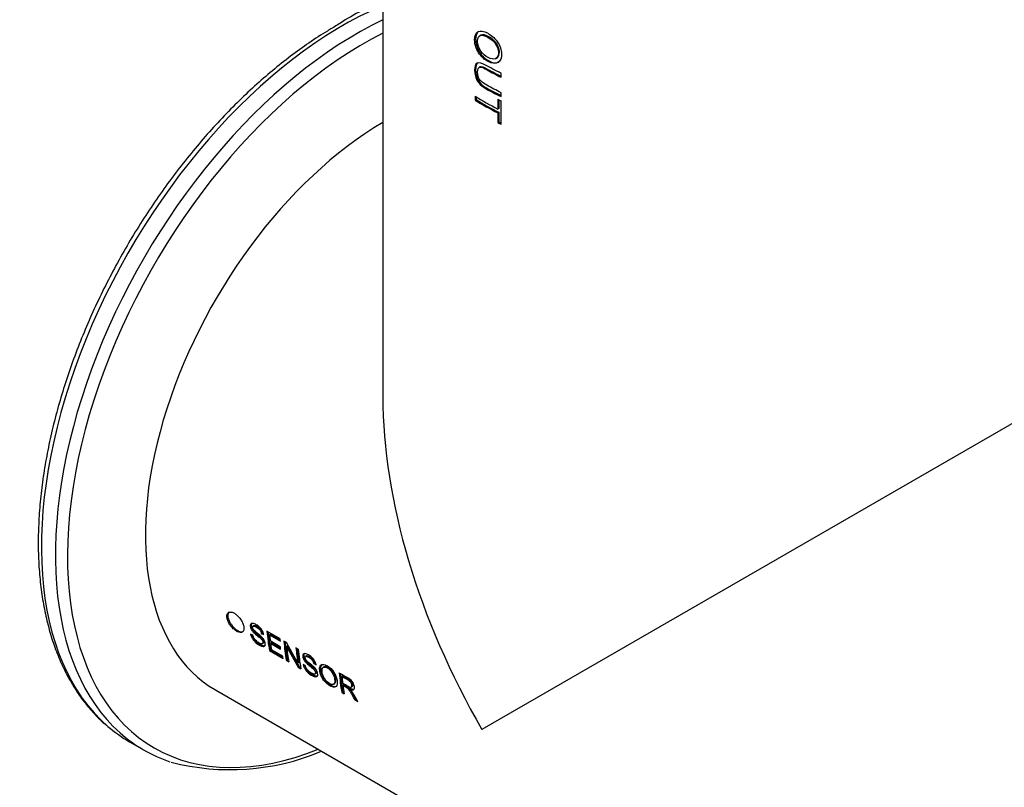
# Paper-space layout 'Invenitec-A4' of a CAD drawing. Header units: millimetres. Extents: x -40 to 256, y -55 to 236.
# Tile 4 of 7: x 170 to 207, y 118 to 147. Entities that reach past the tile are written whole.
import ezdxf

# ---------------------------------------------------------------- set-up
doc = ezdxf.new("R2010")
doc.units = ezdxf.units.MM
doc.layers.add('Default', color=7, linetype='Continuous')
doc.layers.add('FET-20T-20T', color=7, linetype='Continuous')

# ---------------------------------------------------------------- blocks, each defined once
blk = doc.blocks.new('SE5')
at = {"layer": 'FET-20T-20T', "color": 7, "linetype": 'Continuous'}
for p, q in [((223.387, 130.642), (223.387, 103.598)), ((227.065, 117.177), (227.028, 117.156)), ((227.644, 116.307), (227.677, 116.329)), ((227.043, 115.989), (227.007, 115.969)), ((227.829, 115.597), (227.829, 115.743)), ((226.85, 114.882), (226.85, 114.736)), ((226.886, 114.756), (226.85, 114.736)), ((226.886, 114.86), (226.886, 114.756)), ((227.709, 114.768), (227.709, 114.403)), ((227.742, 114.752), (227.742, 114.425)), ((227.829, 114.871), (227.829, 115.017)), ((227.829, 113.832), (227.829, 114.708)), ((227.742, 114.425), (227.709, 114.403)), ((227.742, 114.279), (227.709, 114.257)), ((227.742, 114.279), (227.742, 113.914)), ((227.709, 114.257), (227.709, 113.892)), ((227.742, 113.914), (227.709, 113.892)), ((248.787, 103.598), (227.107, 91.081)), ((218.548, 94.984), (218.512, 94.959)), ((218.858, 94.716), (218.822, 94.691)), ((218.822, 94.691), (218.909, 94.648)), ((218.858, 94.716), (218.896, 94.697)), ((219.53, 94.485), (219.034, 94.771)), ((218.505, 94.619), (218.42, 94.661)), ((218.868, 94.304), (218.903, 94.331)), ((219.168, 94.656), (219.132, 94.632)), ((219.132, 94.632), (219.538, 94.398)), ((219.536, 94.187), (219.157, 94.406)), ((219.168, 94.656), (219.533, 94.445)), ((219.203, 94.346), (219.168, 94.32)), ((219.168, 94.32), (219.547, 94.101)), ((219.203, 94.346), (219.541, 94.151)), ((219.764, 94.35), (219.671, 94.403)), ((220.193, 93.567), (219.764, 94.35)), ((219.162, 94.071), (219.127, 94.043)), ((219.127, 94.043), (219.639, 93.748)), ((219.162, 94.071), (219.63, 93.8)), ((219.625, 93.832), (219.204, 94.075)), ((219.808, 94.219), (219.773, 94.194)), ((219.773, 94.194), (220.211, 93.418)), ((219.808, 94.219), (220.245, 93.445)), ((220.211, 94.092), (220.124, 94.142)), ((219.799, 93.703), (219.764, 93.676)), ((219.764, 93.676), (219.851, 93.625)), ((219.799, 93.703), (219.842, 93.678)), ((220.228, 93.594), (220.193, 93.567)), ((220.518, 93.847), (220.482, 93.822)), ((220.828, 93.578), (220.793, 93.553)), ((220.828, 93.578), (220.866, 93.559)), ((220.245, 93.445), (220.211, 93.418)), ((220.211, 93.418), (220.304, 93.364)), ((220.245, 93.445), (220.295, 93.416)), ((220.475, 93.482), (220.391, 93.523)), ((220.793, 93.553), (220.879, 93.51)), ((221.182, 93.435), (221.147, 93.41)), ((220.837, 93.166), (220.873, 93.194)), ((221.883, 93.094), (221.848, 93.069)), ((217.098, 92.564), (259.829, 67.893)), ((221.544, 92.781), (221.579, 92.808)), ((221.877, 92.503), (221.842, 92.476)), ((221.842, 92.476), (221.933, 92.423)), ((221.877, 92.503), (221.924, 92.476)), ((221.92, 92.767), (221.885, 92.741)), ((222.184, 92.622), (222.149, 92.596)), ((222.207, 92.675), (222.242, 92.701)), ((222.368, 92.22), (222.333, 92.192)), ((222.333, 92.192), (222.447, 92.127)), ((222.368, 92.22), (222.406, 92.197)), ((213.874, 90.615), (214.401, 90.311))]:
    blk.add_line(p, q, dxfattribs=at)
for centre, radius, start, end in [((226.621, 110.239), 8.831, 111.6266, 124.0623), ((217.653, 98.406), 8.838, 255.495, 292.5612)]:
    blk.add_arc(centre, radius, start, end, dxfattribs=at)
for centre, major_axis, start_param, end_param in [((221.874, 104.471), (-8, -13.856), 3.792871, 6.17484), ((222.401, 104.167), (8, 13.856), 0.698127, 3.023663), ((222.667, 104.014), (-7.868, -13.628), 3.862212, 6.283185), ((236.087, 119.914), (-12.7, 0), 0.756339, 0.850402), ((236.087, 119.768), (-12.7, 0), 0.756339, 0.850402), ((236.087, 119.768), (-12.65, 0), 0.756339, 0.850402), ((236.087, 120.279), (-12.7, 0), 0.850402, 0.862887), ((236.087, 119.403), (-12.65, 0), 0.850402, 0.859499), ((223.448, 103.563), (-6.35, -10.999), 3.933811, 6.283185), ((236.087, 119.403), (-12.7, 0), 0.850402, 0.862887), ((236.087, 96.266), (8.98, -15.554), 3.926991, 4.712389), ((227.97, 100.952), (-6.35, -10.999), -0.686789, -0.610684), ((227.97, 100.952), (-6.325, -10.955), -0.681954, -0.610684), ((228.061, 100.899), (-6.35, -10.999), -0.677871, -0.654563), ((228.061, 100.899), (-6.35, -10.999), -0.645595, -0.619652), ((228.607, 100.584), (-6.35, -10.999), -0.686789, -0.610684), ((228.607, 100.584), (-6.325, -10.955), -0.679804, -0.610684), ((228.694, 100.534), (-6.35, -10.999), -0.670423, -0.610684), ((229.061, 100.322), (-6.35, -10.999), -0.686789, -0.62705), ((229.061, 100.322), (-6.325, -10.955), -0.681954, -0.62705), ((229.147, 100.272), (-6.35, -10.999), -0.686789, -0.610684), ((230.686, 99.384), (-6.35, -10.999), -0.686789, -0.610684), ((230.686, 99.384), (-6.325, -10.955), -0.681723, -0.610684), ((230.776, 99.332), (-6.35, -10.999), -0.678378, -0.653145), ((230.776, 99.332), (-6.35, -10.999), -0.644429, -0.610684), ((221.874, 104.471), (-8, -13.856), 6.17484, 6.283185), ((222.401, 104.167), (8, 13.856), 3.023663, 3.258454), ((222.667, 104.014), (-7.868, -13.628), 0, 0.631699)]:
    blk.add_ellipse(centre, major_axis=major_axis, ratio=0.57735, start_param=start_param, end_param=end_param, dxfattribs=at)
for points, knots in [([(221.674, 117.555), (221.539, 117.476), (221.208, 117.28), (220.608, 116.889), (219.923, 116.395), (219.239, 115.851), (218.568, 115.267), (217.908, 114.643), (217.264, 113.981), (216.636, 113.284), (216.028, 112.555), (215.442, 111.796), (214.88, 111.01), (214.343, 110.2), (213.834, 109.369), (213.355, 108.52), (212.907, 107.655), (212.492, 106.78), (212.112, 105.895), (211.767, 105.006), (211.46, 104.114), (211.191, 103.223), (210.962, 102.337), (210.774, 101.459), (210.626, 100.591), (210.52, 99.737), (210.457, 98.9), (210.436, 98.083), (210.458, 97.29), (210.524, 96.522), (210.632, 95.783), (210.784, 95.076), (210.977, 94.404), (211.213, 93.77), (211.489, 93.175), (211.805, 92.624), (212.159, 92.115), (212.549, 91.663), (212.847, 91.359), (213.004, 91.236), (213.017, 91.226)], [0, 0, 0, 0, 0.014447, 0.041833, 0.069213, 0.096584, 0.123946, 0.151299, 0.178641, 0.205976, 0.233302, 0.260623, 0.287938, 0.31525, 0.34256, 0.36987, 0.39718, 0.424492, 0.451808, 0.479128, 0.506455, 0.53379, 0.561134, 0.588489, 0.615855, 0.643234, 0.670626, 0.698029, 0.725442, 0.752862, 0.780281, 0.807691, 0.835076, 0.862423, 0.889711, 0.916919, 0.94403, 0.971032, 0.997922, 1, 1, 1, 1]), ([(227.341, 116.188), (227.471, 116.12), (227.607, 116.095), (227.801, 116.198), (227.85, 116.323), (227.844, 116.62), (227.786, 116.794), (227.579, 117.086), (227.442, 117.194), (227.183, 117.333), (227.054, 117.36), (226.875, 117.264), (226.831, 117.143), (226.838, 116.848), (226.889, 116.668), (227.081, 116.369), (227.211, 116.257), (227.341, 116.188)], [0, 0, 0, 0, 0.125, 0.125, 0.25, 0.25, 0.375, 0.375, 0.5, 0.5, 0.625, 0.625, 0.75, 0.75, 0.875, 0.875, 1, 1, 1, 1]), ([(226.998, 117.331), (226.91, 117.282), (226.868, 117.161), (226.874, 116.868), (226.925, 116.689), (227.116, 116.389), (227.245, 116.277), (227.375, 116.209)], [0.6260307, 0.6260307, 0.6260307, 0.6260307, 0.75, 0.75, 0.875, 0.875, 1, 1, 1, 1]), ([(227.342, 116.339), (227.44, 116.288), (227.543, 116.261), (227.696, 116.327), (227.735, 116.421), (227.725, 116.647), (227.675, 116.782), (227.509, 116.994), (227.406, 117.062), (227.212, 117.166), (227.114, 117.195), (226.971, 117.132), (226.936, 117.042), (226.943, 116.818), (226.991, 116.683), (227.144, 116.466), (227.244, 116.39), (227.342, 116.339)], [0, 0, 0, 0, 0.125, 0.125, 0.25, 0.25, 0.375, 0.375, 0.5, 0.5, 0.625, 0.625, 0.75, 0.75, 0.875, 0.875, 1, 1, 1, 1]), ([(227.676, 116.329), (227.737, 116.37), (227.768, 116.456), (227.758, 116.669), (227.708, 116.804), (227.542, 117.015), (227.44, 117.083), (227.246, 117.187), (227.148, 117.215), (227.073, 117.182), (227.069, 117.179), (227.065, 117.177)], [0.1383103, 0.1383103, 0.1383103, 0.1383103, 0.25, 0.25, 0.375, 0.375, 0.5, 0.5, 0.625, 0.625, 0.6327975, 0.6327975, 0.6327975, 0.6327975]), ([(227.829, 115.743), (227.617, 115.848), (227.411, 115.963), (227.113, 116.121), (227.006, 116.166), (226.858, 116.095), (226.836, 115.984), (226.833, 115.754), (226.852, 115.617), (226.984, 115.363), (227.091, 115.272), (227.398, 115.082), (227.611, 114.979), (227.829, 114.871)], [0, 0, 0, 0, 0.25, 0.25, 0.375, 0.375, 0.5, 0.5, 0.625, 0.625, 0.75, 0.75, 1, 1, 1, 1]), ([(226.964, 116.149), (226.962, 116.148), (226.96, 116.146), (226.89, 116.103), (226.871, 115.99), (226.87, 115.76), (226.893, 115.625), (227.027, 115.375), (227.133, 115.288), (227.426, 115.108), (227.624, 115.01), (227.828, 114.909)], [0.3712812, 0.3712812, 0.3712812, 0.3712812, 0.375, 0.375, 0.5, 0.5, 0.625, 0.625, 0.75, 0.75, 0.9872354, 0.9872354, 0.9872354, 0.9872354]), ([(227.375, 116.209), (227.505, 116.141), (227.641, 116.116), (227.744, 116.171), (227.749, 116.175), (227.755, 116.179)], [0, 0, 0, 0, 0.125, 0.125, 0.1327763, 0.1327763, 0.1327763, 0.1327763]), ([(227.829, 115.017), (227.647, 115.107), (227.469, 115.197), (227.209, 115.344), (227.119, 115.39), (226.969, 115.567), (226.945, 115.692), (226.944, 115.888), (226.973, 115.977), (227.122, 115.983), (227.213, 115.922), (227.471, 115.78), (227.648, 115.686), (227.829, 115.597)], [0, 0, 0, 0, 0.25, 0.25, 0.375, 0.375, 0.5, 0.5, 0.625, 0.625, 0.75, 0.75, 1, 1, 1, 1]), ([(227.043, 115.988), (227.055, 115.995), (227.069, 116), (227.159, 116.003), (227.248, 115.942), (227.495, 115.807), (227.66, 115.719), (227.828, 115.635)], [0.5991807, 0.5991807, 0.5991807, 0.5991807, 0.625, 0.625, 0.75, 0.75, 0.9847172, 0.9847172, 0.9847172, 0.9847172]), ([(217.53, 95.289), (217.535, 95.252), (217.546, 95.212), (217.561, 95.171), (217.578, 95.129), (217.6, 95.085), (217.626, 95.043), (217.653, 95), (217.684, 94.959), (217.718, 94.921), (217.751, 94.884), (217.787, 94.849), (217.823, 94.821), (217.859, 94.792), (217.896, 94.768), (217.931, 94.752), (217.966, 94.735), (218, 94.725), (218.03, 94.722), (218.059, 94.719), (218.086, 94.724), (218.107, 94.736), (218.129, 94.747), (218.145, 94.766), (218.156, 94.791), (218.167, 94.815), (218.172, 94.847), (218.171, 94.882), (218.17, 94.917), (218.164, 94.957), (218.151, 94.999), (218.139, 95.041), (218.121, 95.085), (218.099, 95.129), (218.076, 95.172), (218.049, 95.216), (218.018, 95.257), (217.988, 95.297), (217.954, 95.335), (217.919, 95.367), (217.884, 95.4), (217.848, 95.427), (217.812, 95.448), (217.776, 95.469), (217.741, 95.483), (217.708, 95.49), (217.676, 95.496), (217.645, 95.496), (217.62, 95.488), (217.594, 95.48), (217.573, 95.464), (217.557, 95.443), (217.542, 95.421), (217.532, 95.393), (217.529, 95.36), (217.526, 95.338), (217.527, 95.314), (217.53, 95.289)], [0, 0, 0, 0, 0.051753, 0.051753, 0.051753, 0.105365, 0.105365, 0.105365, 0.159202, 0.159202, 0.159202, 0.21286, 0.21286, 0.21286, 0.266545, 0.266545, 0.266545, 0.320271, 0.320271, 0.320271, 0.373945, 0.373945, 0.373945, 0.427636, 0.427636, 0.427636, 0.481284, 0.481284, 0.481284, 0.534998, 0.534998, 0.534998, 0.588629, 0.588629, 0.588629, 0.642381, 0.642381, 0.642381, 0.696182, 0.696182, 0.696182, 0.749741, 0.749741, 0.749741, 0.803518, 0.803518, 0.803518, 0.857172, 0.857172, 0.857172, 0.910892, 0.910892, 0.910892, 0.964613, 0.964613, 0.964613, 1, 1, 1, 1]), ([(217.62, 95.495), (217.61, 95.488), (217.601, 95.479), (217.593, 95.468), (217.577, 95.447), (217.567, 95.419), (217.564, 95.386), (217.561, 95.364), (217.562, 95.34), (217.565, 95.315)], [0.8838168, 0.8838168, 0.8838168, 0.8838168, 0.9106988, 0.9106988, 0.9106988, 0.9641738, 0.9641738, 0.9641738, 1, 1, 1, 1]), ([(217.565, 95.315), (217.57, 95.279), (217.58, 95.239), (217.596, 95.199), (217.612, 95.157), (217.634, 95.113), (217.66, 95.071), (217.687, 95.028), (217.718, 94.987), (217.752, 94.949), (217.785, 94.911), (217.821, 94.877), (217.858, 94.848), (217.894, 94.819), (217.931, 94.796), (217.966, 94.779), (218.001, 94.762), (218.035, 94.752), (218.064, 94.749), (218.088, 94.747), (218.11, 94.749), (218.128, 94.756)], [0, 0, 0, 0, 0.0508841, 0.0508841, 0.0508841, 0.1045345, 0.1045345, 0.1045345, 0.1585977, 0.1585977, 0.1585977, 0.2125737, 0.2125737, 0.2125737, 0.2665258, 0.2665258, 0.2665258, 0.3203533, 0.3203533, 0.3203533, 0.3631033, 0.3631033, 0.3631033, 0.3631033]), ([(218.909, 94.648), (218.904, 94.674), (218.898, 94.702), (218.887, 94.731), (218.875, 94.76), (218.86, 94.791), (218.842, 94.819), (218.826, 94.845), (218.807, 94.87), (218.787, 94.892), (218.759, 94.922), (218.729, 94.949), (218.699, 94.971), (218.654, 95.005), (218.609, 95.032), (218.566, 95.049), (218.54, 95.059), (218.514, 95.065), (218.491, 95.066), (218.474, 95.067), (218.459, 95.064), (218.446, 95.057), (218.433, 95.049), (218.424, 95.037), (218.417, 95.023), (218.41, 95.008), (218.406, 94.989), (218.407, 94.968), (218.407, 94.949), (218.411, 94.927), (218.418, 94.904), (218.425, 94.882), (218.436, 94.858), (218.449, 94.835), (218.461, 94.814), (218.475, 94.792), (218.491, 94.773), (218.514, 94.745), (218.539, 94.72), (218.564, 94.697), (218.621, 94.645), (218.679, 94.601), (218.736, 94.554), (218.765, 94.53), (218.794, 94.506), (218.821, 94.476), (218.831, 94.464), (218.841, 94.452), (218.85, 94.439), (218.858, 94.428), (218.865, 94.416), (218.87, 94.405), (218.875, 94.394), (218.879, 94.382), (218.882, 94.372), (218.884, 94.36), (218.885, 94.349), (218.885, 94.34), (218.884, 94.33), (218.882, 94.322), (218.878, 94.315), (218.874, 94.309), (218.868, 94.304), (218.862, 94.301), (218.854, 94.297), (218.844, 94.296), (218.833, 94.297), (218.815, 94.299), (218.794, 94.306), (218.773, 94.315), (218.74, 94.329), (218.706, 94.35), (218.672, 94.376), (218.648, 94.395), (218.624, 94.417), (218.602, 94.441), (218.586, 94.457), (218.571, 94.475), (218.559, 94.494), (218.546, 94.513), (218.535, 94.532), (218.527, 94.552), (218.517, 94.575), (218.511, 94.597), (218.505, 94.619)], [0, 0, 0, 0, 0.039563, 0.039563, 0.039563, 0.079599, 0.079599, 0.079599, 0.115365, 0.115365, 0.115365, 0.165138, 0.165138, 0.165138, 0.239406, 0.239406, 0.239406, 0.283838, 0.283838, 0.283838, 0.317094, 0.317094, 0.317094, 0.350448, 0.350448, 0.350448, 0.384497, 0.384497, 0.384497, 0.41637, 0.41637, 0.41637, 0.447683, 0.447683, 0.447683, 0.477122, 0.477122, 0.477122, 0.519628, 0.519628, 0.519628, 0.613962, 0.613962, 0.613962, 0.661405, 0.661405, 0.661405, 0.679696, 0.679696, 0.679696, 0.69536, 0.69536, 0.69536, 0.71095, 0.71095, 0.71095, 0.728058, 0.728058, 0.728058, 0.745688, 0.745688, 0.745688, 0.763237, 0.763237, 0.763237, 0.784098, 0.784098, 0.784098, 0.820409, 0.820409, 0.820409, 0.875911, 0.875911, 0.875911, 0.914884, 0.914884, 0.914884, 0.941395, 0.941395, 0.941395, 0.968042, 0.968042, 0.968042, 1, 1, 1, 1]), ([(218.477, 95.075), (218.459, 95.063), (218.447, 95.044), (218.434, 94.948), (218.487, 94.837), (218.628, 94.688), (218.706, 94.633), (218.819, 94.54), (218.859, 94.505), (218.919, 94.414), (218.927, 94.364), (218.91, 94.337), (218.906, 94.334), (218.903, 94.332)], [0.32445, 0.32445, 0.32445, 0.32445, 0.375, 0.375, 0.5, 0.5, 0.625, 0.625, 0.6875, 0.6875, 0.75, 0.75, 0.7611375, 0.7611375, 0.7611375, 0.7611375]), ([(218.42, 94.661), (218.425, 94.635), (218.432, 94.608), (218.443, 94.58), (218.454, 94.552), (218.469, 94.523), (218.486, 94.495), (218.504, 94.466), (218.526, 94.437), (218.549, 94.411), (218.571, 94.385), (218.596, 94.361), (218.62, 94.34), (218.664, 94.303), (218.709, 94.274), (218.752, 94.249), (218.787, 94.229), (218.821, 94.214), (218.853, 94.206), (218.876, 94.2), (218.898, 94.199), (218.916, 94.203), (218.932, 94.206), (218.944, 94.214), (218.954, 94.226), (218.963, 94.237), (218.969, 94.254), (218.97, 94.273), (218.972, 94.291), (218.971, 94.312), (218.966, 94.334), (218.961, 94.358), (218.952, 94.385), (218.94, 94.411), (218.929, 94.435), (218.914, 94.459), (218.898, 94.482), (218.877, 94.51), (218.854, 94.536), (218.831, 94.559), (218.788, 94.603), (218.743, 94.638), (218.698, 94.674), (218.654, 94.71), (218.609, 94.745), (218.566, 94.786), (218.555, 94.796), (218.545, 94.807), (218.535, 94.819), (218.527, 94.828), (218.52, 94.838), (218.515, 94.849), (218.509, 94.859), (218.504, 94.87), (218.501, 94.88), (218.498, 94.89), (218.496, 94.899), (218.495, 94.908), (218.494, 94.919), (218.494, 94.929), (218.497, 94.937), (218.499, 94.945), (218.503, 94.951), (218.508, 94.956), (218.514, 94.961), (218.52, 94.964), (218.528, 94.965), (218.539, 94.967), (218.552, 94.966), (218.566, 94.962), (218.591, 94.955), (218.618, 94.941), (218.645, 94.925), (218.669, 94.911), (218.694, 94.894), (218.717, 94.873), (218.731, 94.861), (218.745, 94.847), (218.757, 94.831), (218.77, 94.816), (218.781, 94.798), (218.79, 94.781), (218.799, 94.765), (218.806, 94.748), (218.811, 94.733), (218.816, 94.718), (218.819, 94.704), (218.822, 94.691)], [0, 0, 0, 0, 0.0391, 0.0391, 0.0391, 0.07853, 0.07853, 0.07853, 0.119432, 0.119432, 0.119432, 0.159591, 0.159591, 0.159591, 0.231141, 0.231141, 0.231141, 0.288848, 0.288848, 0.288848, 0.332216, 0.332216, 0.332216, 0.367959, 0.367959, 0.367959, 0.403861, 0.403861, 0.403861, 0.437637, 0.437637, 0.437637, 0.473945, 0.473945, 0.473945, 0.506729, 0.506729, 0.506729, 0.546837, 0.546837, 0.546837, 0.620306, 0.620306, 0.620306, 0.693099, 0.693099, 0.693099, 0.710821, 0.710821, 0.710821, 0.724971, 0.724971, 0.724971, 0.739085, 0.739085, 0.739085, 0.752721, 0.752721, 0.752721, 0.769285, 0.769285, 0.769285, 0.785477, 0.785477, 0.785477, 0.802049, 0.802049, 0.802049, 0.826388, 0.826388, 0.826388, 0.871213, 0.871213, 0.871213, 0.911063, 0.911063, 0.911063, 0.934487, 0.934487, 0.934487, 0.958217, 0.958217, 0.958217, 0.980242, 0.980242, 0.980242, 1, 1, 1, 1]), ([(218.547, 94.984), (218.552, 94.987), (218.557, 94.989), (218.563, 94.99), (218.574, 94.992), (218.587, 94.991), (218.601, 94.987), (218.626, 94.98), (218.653, 94.966), (218.68, 94.95), (218.704, 94.936), (218.729, 94.919), (218.753, 94.898), (218.767, 94.886), (218.78, 94.871), (218.793, 94.856), (218.805, 94.84), (218.816, 94.823), (218.826, 94.806), (218.834, 94.79), (218.841, 94.773), (218.847, 94.757), (218.851, 94.743), (218.854, 94.729), (218.858, 94.716)], [0.7892611, 0.7892611, 0.7892611, 0.7892611, 0.8017845, 0.8017845, 0.8017845, 0.8261857, 0.8261857, 0.8261857, 0.8711378, 0.8711378, 0.8711378, 0.9111934, 0.9111934, 0.9111934, 0.9346608, 0.9346608, 0.9346608, 0.9584365, 0.9584365, 0.9584365, 0.9804799, 0.9804799, 0.9804799, 1, 1, 1, 1]), ([(218.467, 94.638), (218.47, 94.627), (218.474, 94.617), (218.478, 94.606), (218.489, 94.577), (218.505, 94.548), (218.522, 94.519), (218.541, 94.49), (218.562, 94.462), (218.585, 94.436), (218.608, 94.41), (218.632, 94.387), (218.657, 94.366), (218.701, 94.329), (218.747, 94.299), (218.79, 94.274), (218.824, 94.255), (218.858, 94.24), (218.889, 94.233), (218.912, 94.227), (218.934, 94.226), (218.952, 94.23), (218.962, 94.232), (218.97, 94.236), (218.977, 94.242)], [0.0245289, 0.0245289, 0.0245289, 0.0245289, 0.0395717, 0.0395717, 0.0395717, 0.079486, 0.079486, 0.079486, 0.1201932, 0.1201932, 0.1201932, 0.1603457, 0.1603457, 0.1603457, 0.2330894, 0.2330894, 0.2330894, 0.2895756, 0.2895756, 0.2895756, 0.3330353, 0.3330353, 0.3330353, 0.3551177, 0.3551177, 0.3551177, 0.3551177]), ([(220.446, 93.94), (220.435, 93.932), (220.427, 93.921), (220.421, 93.908), (220.415, 93.893), (220.412, 93.874), (220.413, 93.853), (220.414, 93.833), (220.418, 93.811), (220.425, 93.788), (220.432, 93.766), (220.443, 93.742), (220.457, 93.719), (220.469, 93.699), (220.482, 93.679), (220.497, 93.66), (220.519, 93.633), (220.544, 93.608), (220.569, 93.586), (220.625, 93.535), (220.682, 93.491), (220.739, 93.444), (220.767, 93.421), (220.796, 93.397), (220.823, 93.368), (220.834, 93.357), (220.844, 93.344), (220.853, 93.331), (220.861, 93.32), (220.868, 93.309), (220.873, 93.297), (220.879, 93.286), (220.883, 93.274), (220.886, 93.264), (220.889, 93.252), (220.89, 93.241), (220.89, 93.231), (220.89, 93.221), (220.888, 93.213), (220.884, 93.206), (220.881, 93.201), (220.877, 93.197), (220.873, 93.193)], [0.3224471, 0.3224471, 0.3224471, 0.3224471, 0.3520587, 0.3520587, 0.3520587, 0.3857997, 0.3857997, 0.3857997, 0.4175275, 0.4175275, 0.4175275, 0.449412, 0.449412, 0.449412, 0.4771608, 0.4771608, 0.4771608, 0.5189165, 0.5189165, 0.5189165, 0.6125014, 0.6125014, 0.6125014, 0.6594719, 0.6594719, 0.6594719, 0.6779487, 0.6779487, 0.6779487, 0.69362, 0.69362, 0.69362, 0.7092214, 0.7092214, 0.7092214, 0.7264114, 0.7264114, 0.7264114, 0.7440932, 0.7440932, 0.7440932, 0.75758, 0.75758, 0.75758, 0.75758]), ([(220.879, 93.51), (220.875, 93.537), (220.867, 93.565), (220.856, 93.594), (220.845, 93.623), (220.829, 93.654), (220.811, 93.682), (220.795, 93.708), (220.776, 93.733), (220.755, 93.756), (220.728, 93.786), (220.699, 93.812), (220.669, 93.834), (220.625, 93.868), (220.578, 93.895), (220.535, 93.911), (220.509, 93.921), (220.484, 93.928), (220.462, 93.929), (220.444, 93.929), (220.429, 93.926), (220.416, 93.919), (220.403, 93.911), (220.393, 93.899), (220.387, 93.884), (220.38, 93.869), (220.377, 93.851), (220.378, 93.83), (220.378, 93.81), (220.382, 93.788), (220.389, 93.765), (220.396, 93.743), (220.407, 93.718), (220.421, 93.695), (220.432, 93.675), (220.446, 93.655), (220.461, 93.636), (220.483, 93.609), (220.508, 93.584), (220.533, 93.561), (220.572, 93.526), (220.611, 93.493), (220.651, 93.461), (220.69, 93.429), (220.731, 93.398), (220.769, 93.361), (220.784, 93.347), (220.798, 93.332), (220.811, 93.315), (220.819, 93.304), (220.827, 93.293), (220.834, 93.281), (220.84, 93.269), (220.845, 93.257), (220.849, 93.246), (220.852, 93.234), (220.855, 93.223), (220.855, 93.213), (220.856, 93.203), (220.855, 93.193), (220.852, 93.185), (220.849, 93.178), (220.844, 93.172), (220.839, 93.167), (220.832, 93.162), (220.823, 93.159), (220.814, 93.159), (220.8, 93.158), (220.784, 93.162), (220.767, 93.168), (220.737, 93.178), (220.705, 93.195), (220.673, 93.217), (220.646, 93.235), (220.618, 93.257), (220.591, 93.283), (220.574, 93.3), (220.557, 93.318), (220.542, 93.338), (220.529, 93.355), (220.518, 93.373), (220.509, 93.391), (220.499, 93.409), (220.492, 93.426), (220.486, 93.444), (220.482, 93.457), (220.479, 93.469), (220.475, 93.482)], [0, 0, 0, 0, 0.03953, 0.03953, 0.03953, 0.079472, 0.079472, 0.079472, 0.115642, 0.115642, 0.115642, 0.164278, 0.164278, 0.164278, 0.238845, 0.238845, 0.238845, 0.283064, 0.283064, 0.283064, 0.316535, 0.316535, 0.316535, 0.350153, 0.350153, 0.350153, 0.383639, 0.383639, 0.383639, 0.415519, 0.415519, 0.415519, 0.447669, 0.447669, 0.447669, 0.475496, 0.475496, 0.475496, 0.517024, 0.517024, 0.517024, 0.581983, 0.581983, 0.581983, 0.646848, 0.646848, 0.646848, 0.671414, 0.671414, 0.671414, 0.687558, 0.687558, 0.687558, 0.703741, 0.703741, 0.703741, 0.720162, 0.720162, 0.720162, 0.737725, 0.737725, 0.737725, 0.755272, 0.755272, 0.755272, 0.776126, 0.776126, 0.776126, 0.805464, 0.805464, 0.805464, 0.858227, 0.858227, 0.858227, 0.903304, 0.903304, 0.903304, 0.932298, 0.932298, 0.932298, 0.957105, 0.957105, 0.957105, 0.981727, 0.981727, 0.981727, 1, 1, 1, 1]), ([(220.391, 93.523), (220.407, 93.44), (220.457, 93.341), (220.601, 93.184), (220.681, 93.131), (220.83, 93.057), (220.901, 93.049), (220.957, 93.141), (220.938, 93.241), (220.818, 93.419), (220.736, 93.482), (220.622, 93.574), (220.584, 93.604), (220.51, 93.673), (220.473, 93.721), (220.459, 93.806), (220.481, 93.83), (220.544, 93.827), (220.583, 93.807), (220.659, 93.761), (220.698, 93.732), (220.764, 93.647), (220.783, 93.597), (220.793, 93.553)], [0, 0, 0, 0, 0.125, 0.125, 0.25, 0.25, 0.375, 0.375, 0.5, 0.5, 0.625, 0.625, 0.6875, 0.6875, 0.75, 0.75, 0.8125, 0.8125, 0.875, 0.875, 0.9375, 0.9375, 1, 1, 1, 1]), ([(220.518, 93.847), (220.519, 93.847), (220.52, 93.848), (220.52, 93.848), (220.529, 93.853), (220.539, 93.854), (220.55, 93.853), (220.564, 93.852), (220.581, 93.847), (220.597, 93.84), (220.634, 93.824), (220.672, 93.802), (220.71, 93.771), (220.724, 93.76), (220.739, 93.746), (220.752, 93.731), (220.766, 93.716), (220.779, 93.698), (220.789, 93.68), (220.798, 93.665), (220.806, 93.649), (220.812, 93.633), (220.819, 93.614), (220.824, 93.596), (220.828, 93.578)], [0.7891212, 0.7891212, 0.7891212, 0.7891212, 0.7915203, 0.7915203, 0.7915203, 0.8128578, 0.8128578, 0.8128578, 0.8408765, 0.8408765, 0.8408765, 0.9039086, 0.9039086, 0.9039086, 0.9281276, 0.9281276, 0.9281276, 0.9527899, 0.9527899, 0.9527899, 0.9741841, 0.9741841, 0.9741841, 1, 1, 1, 1]), ([(220.439, 93.499), (220.442, 93.489), (220.446, 93.478), (220.45, 93.467), (220.462, 93.439), (220.477, 93.41), (220.494, 93.381), (220.513, 93.35), (220.536, 93.32), (220.561, 93.292), (220.588, 93.263), (220.617, 93.236), (220.646, 93.213), (220.699, 93.172), (220.752, 93.138), (220.802, 93.115), (220.831, 93.102), (220.859, 93.093), (220.883, 93.091), (220.904, 93.089), (220.923, 93.091), (220.938, 93.098), (220.941, 93.1), (220.944, 93.102), (220.947, 93.104)], [0.0246766, 0.0246766, 0.0246766, 0.0246766, 0.0397367, 0.0397367, 0.0397367, 0.0796955, 0.0796955, 0.0796955, 0.1233175, 0.1233175, 0.1233175, 0.1709866, 0.1709866, 0.1709866, 0.2568813, 0.2568813, 0.2568813, 0.3056658, 0.3056658, 0.3056658, 0.3463655, 0.3463655, 0.3463655, 0.3556021, 0.3556021, 0.3556021, 0.3556021]), ([(221.67, 92.913), (221.669, 92.919), (221.668, 92.925), (221.667, 92.931), (221.659, 92.98), (221.644, 93.034), (221.623, 93.088), (221.606, 93.13), (221.585, 93.172), (221.561, 93.213), (221.534, 93.256), (221.503, 93.298), (221.47, 93.336), (221.431, 93.379), (221.387, 93.418), (221.345, 93.447), (221.302, 93.477), (221.259, 93.5), (221.219, 93.513), (221.186, 93.524), (221.155, 93.528), (221.128, 93.525), (221.1, 93.521), (221.076, 93.509), (221.057, 93.491), (221.039, 93.472), (221.026, 93.446), (221.019, 93.416), (221.008, 93.37), (221.01, 93.313), (221.02, 93.253), (221.027, 93.211), (221.04, 93.166), (221.058, 93.121), (221.074, 93.082), (221.094, 93.041), (221.117, 93.002), (221.144, 92.959), (221.176, 92.916), (221.21, 92.878), (221.248, 92.835), (221.29, 92.797), (221.332, 92.766), (221.369, 92.737), (221.408, 92.714), (221.444, 92.697), (221.476, 92.683), (221.508, 92.673), (221.536, 92.67), (221.564, 92.667), (221.589, 92.669), (221.61, 92.679), (221.63, 92.689), (221.646, 92.706), (221.656, 92.729), (221.671, 92.758), (221.677, 92.797), (221.676, 92.84), (221.676, 92.863), (221.674, 92.888), (221.67, 92.913)], [0, 0, 0, 0, 0.007449, 0.007449, 0.007449, 0.069717, 0.069717, 0.069717, 0.116701, 0.116701, 0.116701, 0.166631, 0.166631, 0.166631, 0.225742, 0.225742, 0.225742, 0.284348, 0.284348, 0.284348, 0.331674, 0.331674, 0.331674, 0.381387, 0.381387, 0.381387, 0.430881, 0.430881, 0.430881, 0.507541, 0.507541, 0.507541, 0.560777, 0.560777, 0.560777, 0.606636, 0.606636, 0.606636, 0.657677, 0.657677, 0.657677, 0.714581, 0.714581, 0.714581, 0.766362, 0.766362, 0.766362, 0.812802, 0.812802, 0.812802, 0.859171, 0.859171, 0.859171, 0.905467, 0.905467, 0.905467, 0.967323, 0.967323, 0.967323, 1, 1, 1, 1]), ([(221.107, 93.528), (221.102, 93.524), (221.097, 93.52), (221.093, 93.516), (221.074, 93.498), (221.062, 93.472), (221.054, 93.442), (221.044, 93.396), (221.045, 93.34), (221.055, 93.281), (221.061, 93.239), (221.074, 93.194), (221.093, 93.149), (221.108, 93.11), (221.128, 93.069), (221.152, 93.03), (221.178, 92.987), (221.21, 92.944), (221.244, 92.905), (221.283, 92.863), (221.325, 92.824), (221.366, 92.793), (221.404, 92.765), (221.443, 92.741), (221.479, 92.725), (221.511, 92.71), (221.543, 92.7), (221.571, 92.697), (221.599, 92.694), (221.624, 92.696), (221.645, 92.706), (221.65, 92.709), (221.655, 92.712), (221.66, 92.716)], [0.369401, 0.369401, 0.369401, 0.369401, 0.3814436, 0.3814436, 0.3814436, 0.4307923, 0.4307923, 0.4307923, 0.5069189, 0.5069189, 0.5069189, 0.5602472, 0.5602472, 0.5602472, 0.6061045, 0.6061045, 0.6061045, 0.6573427, 0.6573427, 0.6573427, 0.7145671, 0.7145671, 0.7145671, 0.7665901, 0.7665901, 0.7665901, 0.8131102, 0.8131102, 0.8131102, 0.8594207, 0.8594207, 0.8594207, 0.8717273, 0.8717273, 0.8717273, 0.8717273]), ([(221.576, 92.969), (221.565, 93.042), (221.539, 93.128), (221.437, 93.293), (221.364, 93.362), (221.229, 93.432), (221.164, 93.435), (221.1, 93.358), (221.101, 93.286), (221.121, 93.141), (221.149, 93.058), (221.255, 92.898), (221.329, 92.831), (221.464, 92.758), (221.524, 92.756), (221.586, 92.827), (221.587, 92.895), (221.576, 92.969)], [0, 0, 0, 0, 0.125, 0.125, 0.25, 0.25, 0.375, 0.375, 0.5, 0.5, 0.625, 0.625, 0.75, 0.75, 0.875, 0.875, 1, 1, 1, 1]), ([(221.611, 92.994), (221.6, 93.068), (221.574, 93.154), (221.472, 93.318), (221.399, 93.386), (221.273, 93.452), (221.217, 93.459), (221.182, 93.435)], [0, 0, 0, 0, 0.125, 0.125, 0.25, 0.25, 0.3582757, 0.3582757, 0.3582757, 0.3582757]), ([(222.149, 92.596), (222.172, 92.587), (222.195, 92.578), (222.216, 92.574), (222.237, 92.569), (222.258, 92.568), (222.274, 92.574), (222.29, 92.58), (222.302, 92.591), (222.31, 92.607), (222.317, 92.62), (222.32, 92.638), (222.32, 92.658), (222.32, 92.677), (222.317, 92.698), (222.312, 92.719), (222.306, 92.745), (222.296, 92.773), (222.283, 92.801), (222.273, 92.824), (222.26, 92.847), (222.245, 92.868), (222.23, 92.89), (222.212, 92.91), (222.194, 92.928), (222.169, 92.952), (222.142, 92.971), (222.116, 92.989), (222.108, 92.994), (222.101, 92.999), (222.093, 93.004), (222.085, 93.009), (222.077, 93.014), (222.069, 93.018), (222.054, 93.028), (222.038, 93.037), (222.022, 93.046), (221.991, 93.064), (221.96, 93.082), (221.929, 93.1), (221.913, 93.109), (221.898, 93.118), (221.882, 93.127), (221.878, 93.129), (221.874, 93.131), (221.87, 93.134), (221.869, 93.134), (221.868, 93.135), (221.867, 93.135), (221.866, 93.136), (221.865, 93.136), (221.864, 93.137), (221.863, 93.137), (221.863, 93.138), (221.862, 93.139), (221.858, 93.141), (221.854, 93.143), (221.85, 93.145), (221.834, 93.154), (221.819, 93.163), (221.803, 93.172), (221.785, 93.183), (221.767, 93.193), (221.749, 93.203)], [0, 0, 0, 0, 0.074595, 0.074595, 0.074595, 0.150358, 0.150358, 0.150358, 0.223661, 0.223661, 0.223661, 0.286148, 0.286148, 0.286148, 0.345439, 0.345439, 0.345439, 0.416696, 0.416696, 0.416696, 0.475121, 0.475121, 0.475121, 0.534068, 0.534068, 0.534068, 0.616339, 0.616339, 0.616339, 0.640835, 0.640835, 0.640835, 0.665319, 0.665319, 0.665319, 0.714285, 0.714285, 0.714285, 0.812215, 0.812215, 0.812215, 0.861179, 0.861179, 0.861179, 0.87342, 0.87342, 0.87342, 0.87648, 0.87648, 0.87648, 0.87954, 0.87954, 0.87954, 0.8826, 0.8826, 0.8826, 0.894841, 0.894841, 0.894841, 0.943805, 0.943805, 0.943805, 1, 1, 1, 1]), ([(221.579, 92.808), (221.583, 92.811), (221.586, 92.814), (221.621, 92.853), (221.622, 92.921), (221.611, 92.994)], [0.8615392, 0.8615392, 0.8615392, 0.8615392, 0.875, 0.875, 1, 1, 1, 1]), ([(221.875, 92.825), (221.898, 92.811), (221.922, 92.798), (221.945, 92.784), (221.957, 92.777), (221.969, 92.77), (221.981, 92.763), (221.992, 92.757), (222.004, 92.75), (222.016, 92.743), (222.028, 92.736), (222.04, 92.729), (222.051, 92.723), (222.063, 92.716), (222.075, 92.709), (222.087, 92.703), (222.11, 92.69), (222.134, 92.678), (222.156, 92.671), (222.168, 92.668), (222.179, 92.667), (222.189, 92.668), (222.198, 92.669), (222.207, 92.673), (222.213, 92.68), (222.218, 92.686), (222.222, 92.695), (222.224, 92.705), (222.226, 92.715), (222.226, 92.727), (222.224, 92.739), (222.224, 92.743), (222.224, 92.747), (222.223, 92.75), (222.223, 92.752), (222.222, 92.754), (222.222, 92.756), (222.221, 92.76), (222.22, 92.764), (222.219, 92.767), (222.218, 92.769), (222.218, 92.771), (222.217, 92.773), (222.217, 92.775), (222.216, 92.777), (222.215, 92.779), (222.212, 92.787), (222.209, 92.795), (222.205, 92.803), (222.198, 92.818), (222.189, 92.832), (222.18, 92.845), (222.17, 92.859), (222.158, 92.872), (222.147, 92.883), (222.129, 92.9), (222.111, 92.914), (222.092, 92.926), (222.051, 92.953), (222.011, 92.975), (221.97, 92.998), (221.965, 93.001), (221.96, 93.004), (221.955, 93.007), (221.934, 93.019), (221.914, 93.03), (221.893, 93.042), (221.89, 93.044), (221.886, 93.047), (221.882, 93.049), (221.88, 93.05), (221.878, 93.051), (221.876, 93.052), (221.874, 93.053), (221.872, 93.054), (221.871, 93.056), (221.867, 93.058), (221.863, 93.06), (221.859, 93.062), (221.855, 93.064), (221.851, 93.067), (221.848, 93.069)], [0, 0, 0, 0, 0.082539, 0.082539, 0.082539, 0.123808, 0.123808, 0.123808, 0.165077, 0.165077, 0.165077, 0.206346, 0.206346, 0.206346, 0.247617, 0.247617, 0.247617, 0.331056, 0.331056, 0.331056, 0.375347, 0.375347, 0.375347, 0.42008, 0.42008, 0.42008, 0.460759, 0.460759, 0.460759, 0.501748, 0.501748, 0.501748, 0.513198, 0.513198, 0.513198, 0.518917, 0.518917, 0.518917, 0.530376, 0.530376, 0.530376, 0.536096, 0.536096, 0.536096, 0.541816, 0.541816, 0.541816, 0.56492, 0.56492, 0.56492, 0.605737, 0.605737, 0.605737, 0.64847, 0.64847, 0.64847, 0.712819, 0.712819, 0.712819, 0.856356, 0.856356, 0.856356, 0.874311, 0.874311, 0.874311, 0.946133, 0.946133, 0.946133, 0.9596, 0.9596, 0.9596, 0.966333, 0.966333, 0.966333, 0.973067, 0.973067, 0.973067, 0.986533, 0.986533, 0.986533, 1, 1, 1, 1]), ([(222.242, 92.7), (222.247, 92.704), (222.251, 92.709), (222.254, 92.715), (222.258, 92.723), (222.26, 92.732), (222.26, 92.743), (222.261, 92.755), (222.26, 92.768), (222.257, 92.782), (222.254, 92.795), (222.249, 92.808), (222.243, 92.821), (222.237, 92.835), (222.23, 92.848), (222.221, 92.861), (222.212, 92.874), (222.202, 92.887), (222.191, 92.899), (222.174, 92.916), (222.157, 92.931), (222.14, 92.943), (222.07, 92.992), (222.001, 93.025), (221.931, 93.065), (221.915, 93.075), (221.899, 93.084), (221.883, 93.094)], [0.4080093, 0.4080093, 0.4080093, 0.4080093, 0.4381871, 0.4381871, 0.4381871, 0.4781825, 0.4781825, 0.4781825, 0.5205755, 0.5205755, 0.5205755, 0.5588569, 0.5588569, 0.5588569, 0.5971028, 0.5971028, 0.5971028, 0.6379937, 0.6379937, 0.6379937, 0.6989205, 0.6989205, 0.6989205, 0.9431257, 0.9431257, 0.9431257, 1, 1, 1, 1]), ([(221.885, 92.741), (221.888, 92.74), (221.891, 92.738), (221.894, 92.736), (221.896, 92.735), (221.897, 92.735), (221.899, 92.734), (221.9, 92.733), (221.901, 92.732), (221.903, 92.731), (221.904, 92.73), (221.906, 92.729), (221.907, 92.729), (221.909, 92.728), (221.91, 92.727), (221.912, 92.726), (221.915, 92.724), (221.918, 92.723), (221.921, 92.721), (221.924, 92.719), (221.927, 92.718), (221.929, 92.716), (221.931, 92.715), (221.932, 92.714), (221.934, 92.713), (221.935, 92.712), (221.937, 92.712), (221.938, 92.711), (221.941, 92.709), (221.944, 92.707), (221.947, 92.706), (221.949, 92.705), (221.95, 92.704), (221.952, 92.703), (221.953, 92.702), (221.955, 92.701), (221.956, 92.701), (221.962, 92.697), (221.968, 92.694), (221.974, 92.69), (221.997, 92.677), (222.021, 92.665), (222.045, 92.645), (222.06, 92.633), (222.075, 92.617), (222.089, 92.6), (222.108, 92.578), (222.124, 92.554), (222.139, 92.529), (222.14, 92.528), (222.141, 92.526), (222.142, 92.524), (222.146, 92.517), (222.151, 92.51), (222.155, 92.503), (222.171, 92.475), (222.188, 92.447), (222.204, 92.419), (222.247, 92.343), (222.289, 92.268), (222.333, 92.192)], [0, 0, 0, 0, 0.016133, 0.016133, 0.016133, 0.024199, 0.024199, 0.024199, 0.032265, 0.032265, 0.032265, 0.040331, 0.040331, 0.040331, 0.048398, 0.048398, 0.048398, 0.06453, 0.06453, 0.06453, 0.080663, 0.080663, 0.080663, 0.088729, 0.088729, 0.088729, 0.096795, 0.096795, 0.096795, 0.112928, 0.112928, 0.112928, 0.120994, 0.120994, 0.120994, 0.129061, 0.129061, 0.129061, 0.161326, 0.161326, 0.161326, 0.290773, 0.290773, 0.290773, 0.374423, 0.374423, 0.374423, 0.48642, 0.48642, 0.48642, 0.494394, 0.494394, 0.494394, 0.5263, 0.5263, 0.5263, 0.654014, 0.654014, 0.654014, 1, 1, 1, 1]), ([(221.92, 92.767), (221.926, 92.764), (221.932, 92.76), (221.938, 92.757), (221.941, 92.755), (221.944, 92.754), (221.947, 92.752), (221.95, 92.75), (221.953, 92.748), (221.956, 92.747), (221.959, 92.745), (221.962, 92.743), (221.965, 92.742), (221.966, 92.741), (221.968, 92.74), (221.969, 92.739), (221.972, 92.737), (221.975, 92.735), (221.978, 92.734), (221.981, 92.732), (221.984, 92.73), (221.987, 92.729), (221.999, 92.722), (222.011, 92.715), (222.023, 92.708), (222.047, 92.694), (222.072, 92.68), (222.096, 92.657), (222.112, 92.641), (222.128, 92.623), (222.142, 92.603), (222.189, 92.538), (222.226, 92.468), (222.265, 92.4), (222.299, 92.339), (222.333, 92.279), (222.368, 92.22)], [0, 0, 0, 0, 0.032975, 0.032975, 0.032975, 0.049463, 0.049463, 0.049463, 0.065951, 0.065951, 0.065951, 0.082438, 0.082438, 0.082438, 0.090682, 0.090682, 0.090682, 0.10717, 0.10717, 0.10717, 0.123657, 0.123657, 0.123657, 0.189608, 0.189608, 0.189608, 0.323518, 0.323518, 0.323518, 0.415766, 0.415766, 0.415766, 0.726089, 0.726089, 0.726089, 1, 1, 1, 1]), ([(222.447, 92.127), (222.401, 92.206), (222.356, 92.286), (222.288, 92.407), (222.264, 92.447), (222.225, 92.505), (222.212, 92.525), (222.182, 92.562), (222.165, 92.579), (222.149, 92.596)], [0, 0, 0, 0, 0.5, 0.5, 0.75, 0.75, 0.875, 0.875, 1, 1, 1, 1]), ([(222.184, 92.622), (222.207, 92.613), (222.23, 92.603), (222.252, 92.599), (222.27, 92.595), (222.289, 92.594), (222.304, 92.598)], [0, 0, 0, 0, 0.0753411, 0.0753411, 0.0753411, 0.1423564, 0.1423564, 0.1423564, 0.1423564])]:
    blk.add_open_spline(points, degree=3, knots=knots, dxfattribs=at)
for points in [[(219.538, 94.398), (219.534, 94.441), (219.53, 94.485)], [(219.547, 94.101), (219.542, 94.144), (219.536, 94.187)], [(219.639, 93.748), (219.632, 93.79), (219.625, 93.832)]]:
    blk.add_open_spline(points, degree=2, dxfattribs=at)

psp = doc.layouts.new('Invenitec-A4')

# ---------------------------------------------------------------- block references
at = {"layer": 'Default'}
psp.add_blockref('SE5', (-39.9486, 29.4978), dxfattribs=at)

doc.saveas('drawing.dxf')
